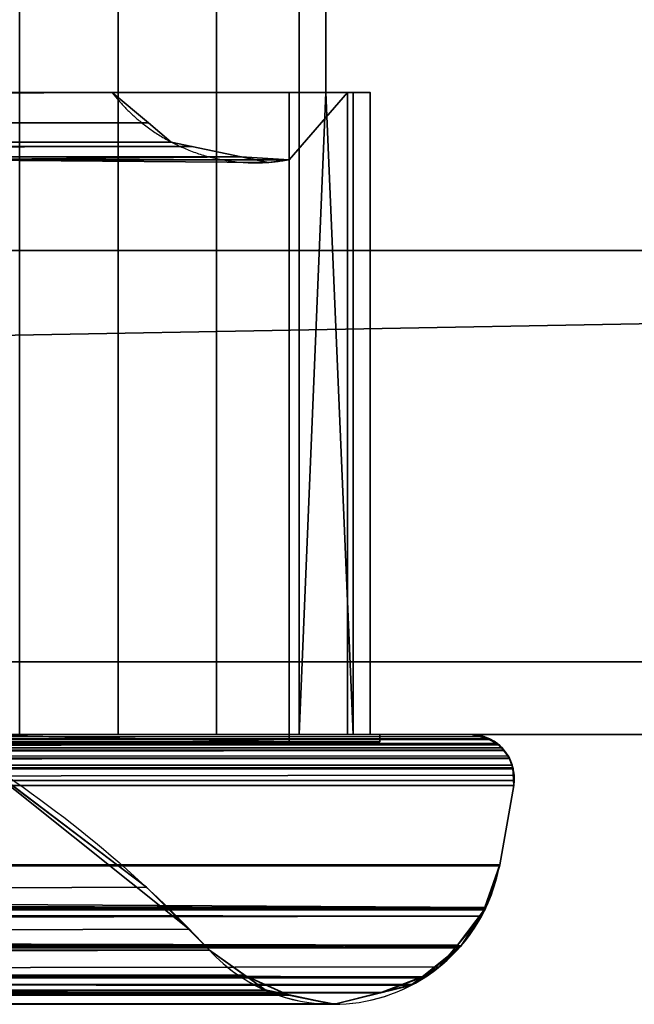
# Model space of a CAD drawing. Header units: millimetres. Extents: x -322 to 8072, y -96 to 57.
# Tile 35 of 256: x 180 to 197, y -47 to -20. Entities that reach past the tile are written whole.
import ezdxf

# ---------------------------------------------------------------- set-up
doc = ezdxf.new("R2010")
doc.units = ezdxf.units.MM
doc.layers.add('151', color=7, linetype='Continuous', true_color=0xffffff)

# ---------------------------------------------------------------- blocks, each defined once
blk = doc.blocks.new('UG_SURFACE_011')
at = {"layer": '151', "color": 252, "linetype": 'Continuous', "lineweight": 35}
for points in [[(309, 0, 2017), (-309, 0, 2017), (-309, -26, 2017), (309, -26, 2017)], [(179.586, 0, 448.47), (179.586, -39.3, 448.47), (182.299, -39.3, 447.95), (182.299, 0, 447.95)], [(182.299, 0, 1897.05), (182.299, -39.3, 1897.05), (179.586, -39.3, 1896.53), (179.586, 0, 1896.53)], [(182.299, 0, 447.95), (182.299, -39.3, 447.95), (185.003, -39.3, 448.52), (185.003, 0, 448.52)], [(185.003, 0, 1896.48), (185.003, -39.3, 1896.48), (182.299, -39.3, 1897.05), (182.299, 0, 1897.05)], [(185.003, 0, 448.52), (185.003, -39.3, 448.52), (187.275, -39.3, 450.092), (187.275, 0, 450.092)], [(187.275, 0, 1894.908), (187.275, -39.3, 1894.908), (185.003, -39.3, 1896.48), (185.003, 0, 1896.48)], [(188.014, -21.65, 451), (188.014, -17.65, 451), (187.275, 0, 450.092), (187.275, -39.3, 450.092)], [(187.275, -39.3, 1894.908), (187.275, 0, 1894.908), (188.014, -17.65, 1894), (188.014, -21.65, 1894)], [(-309, -26), (-309, -2), (309, -2), (309, -26)], [(188.014, -21.65, 1894), (188.014, -17.65, 1894), (-188.014, -17.65, 1894), (-188.014, -21.65, 1894)], [(188.014, -17.65, 451), (188.014, -21.65, 451), (-188.014, -21.65, 451), (-188.014, -17.65, 451)], [(-182.129, -21.65, 1890.128), (182.129, -21.65, 1890.128), (188.014, -21.65, 1894), (-188.014, -21.65, 1894)], [(0, -21.65, 454.872), (-182.129, -21.65, 454.872), (-188.014, -21.65, 451), (188.014, -21.65, 451)], [(183.132, -22.49, 1891.132), (182.129, -21.65, 1890.128), (-182.129, -21.65, 1890.128), (-183.132, -22.49, 1891.132)], [(0, -22.545, 453.868), (0, -21.65, 454.872), (182.129, -21.65, 454.872)], [(182.129, -21.65, 454.872), (183.132, -22.49, 453.868), (0, -22.545, 453.868)], [(188.014, -21.65, 451), (182.129, -21.65, 454.872), (0, -21.65, 454.872)], [(182.129, -21.65, 454.872), (188.762, -21.65, 452.42), (189.233, -21.65, 455.142), (188.613, -21.65, 457.835)], [(182.129, -21.65, 1890.128), (187, -21.65, 1884.922), (188.613, -21.65, 1887.165)], [(182.129, -21.65, 454.872), (188.014, -21.65, 451), (188.762, -21.65, 452.42)], [(188.613, -21.65, 1887.165), (189.233, -21.65, 1889.858), (188.762, -21.65, 1892.58), (182.129, -21.65, 1890.128)], [(188.613, -21.65, 457.835), (187, -21.65, 460.078), (182.129, -21.65, 454.872)], [(187, -21.65, 460.078), (187, -21.65, 1884.922), (182.129, -21.65, 1890.128), (182.129, -21.65, 454.872)], [(188.762, -21.65, 1892.58), (188.014, -21.65, 1894), (182.129, -21.65, 1890.128)], [(183.132, -22.49, 453.868), (182.129, -21.65, 454.872), (182.129, -21.65, 1890.128), (183.132, -22.49, 1891.132)], [(187, -23.5, 460.078), (187, -23.5, 1884.922), (187, -21.65, 1884.922), (187, -21.65, 460.078)], [(188.613, -21.65, 457.835), (188.613, -39.3, 457.835), (187, -39.3, 460.078), (187, -23.5, 460.078)], [(187, -23.5, 460.078), (187, -21.65, 460.078), (188.613, -21.65, 457.835)], [(188.613, -21.65, 1887.165), (187, -21.65, 1884.922), (187, -23.5, 1884.922)], [(187, -23.5, 1884.922), (187, -39.3, 1884.922), (188.613, -39.3, 1887.165), (188.613, -21.65, 1887.165)], [(188.014, -21.65, 451), (187.275, -39.3, 450.092), (188.762, -39.3, 452.42)], [(188.762, -39.3, 1892.58), (187.275, -39.3, 1894.908), (188.014, -21.65, 1894)], [(188.762, -39.3, 452.42), (188.762, -21.65, 452.42), (188.014, -21.65, 451)], [(188.014, -21.65, 1894), (188.762, -21.65, 1892.58), (188.762, -39.3, 1892.58)], [(189.233, -21.65, 455.142), (189.233, -39.3, 455.142), (188.613, -39.3, 457.835), (188.613, -21.65, 457.835)], [(188.613, -21.65, 1887.165), (188.613, -39.3, 1887.165), (189.233, -39.3, 1889.858), (189.233, -21.65, 1889.858)], [(188.762, -21.65, 452.42), (188.762, -39.3, 452.42), (189.233, -39.3, 455.142), (189.233, -21.65, 455.142)], [(189.233, -21.65, 1889.858), (189.233, -39.3, 1889.858), (188.762, -39.3, 1892.58), (188.762, -21.65, 1892.58)], [(183.759, -23.015, 1891.759), (-183.132, -22.49, 1891.132), (-183.759, -23.015, 1891.759)], [(183.759, -23.015, 1891.759), (183.132, -22.49, 1891.132), (-183.132, -22.49, 1891.132)], [(0, -22.859, 453.516), (0, -22.545, 453.868), (183.132, -22.49, 453.868)], [(183.132, -22.49, 453.868), (183.759, -23.015, 453.241), (0, -22.859, 453.516)], [(183.759, -23.015, 453.241), (183.132, -22.49, 1891.132), (183.759, -23.015, 1891.759)], [(183.759, -23.015, 453.241), (183.132, -22.49, 453.868), (183.132, -22.49, 1891.132)], [(183.759, -23.015, 453.241), (0, -23.185, 452.658), (0, -22.859, 453.516)], [(185.684, -23.416, 1893.684), (184.326, -23.133, 1892.326), (-184.326, -23.133, 1892.326), (-185.684, -23.416, 1893.684)], [(-183.759, -23.015, 1891.759), (-184.326, -23.133, 1892.326), (184.326, -23.133, 1892.326)], [(-183.759, -23.015, 1891.759), (184.326, -23.133, 1892.326), (183.759, -23.015, 1891.759)], [(183.759, -23.015, 453.241), (184.326, -23.133, 452.674), (0, -23.185, 452.658)], [(0, -23.505, 451.817), (0, -23.185, 452.658), (184.326, -23.133, 452.674)], [(184.326, -23.133, 452.674), (185.684, -23.416, 451.316), (0, -23.505, 451.817)], [(183.759, -23.015, 1891.759), (184.326, -23.133, 452.674), (183.759, -23.015, 453.241)], [(183.759, -23.015, 1891.759), (184.326, -23.133, 1892.326), (184.326, -23.133, 452.674)], [(185.684, -23.416, 451.316), (184.326, -23.133, 452.674), (184.326, -23.133, 1892.326), (185.684, -23.416, 1893.684)], [(-177.286, -23.5, 1895), (177.286, -23.5, 1895), (185.684, -23.416, 1893.684), (-185.684, -23.416, 1893.684)], [(185.684, -23.416, 451.316), (0, -23.503, 451.332), (0, -23.505, 451.817)], [(0, -23.503, 451.332), (185.684, -23.416, 451.316), (177.286, -23.5, 450)], [(185.684, -23.416, 451.316), (186.433, -23.573, 450.567), (177.286, -23.5, 450)], [(177.286, -23.5, 1895), (186.433, -23.573, 1894.433), (185.684, -23.416, 1893.684)], [(186.433, -23.573, 450.567), (187, -23.5, 450), (177.286, -23.5, 450)], [(177.286, -23.5, 1895), (187, -23.5, 1895), (186.433, -23.573, 1894.433)], [(177.286, -39.3, 450), (177.286, -23.5, 450), (187, -23.5, 450), (187, -39.5, 450)], [(187, -39.5, 1895), (187, -23.5, 1895), (177.286, -23.5, 1895), (177.286, -39.3, 1895)], [(185.684, -23.416, 451.316), (185.684, -23.416, 1893.684), (187, -23.5, 1884.922), (187, -23.5, 460.078)], [(185.684, -23.416, 1893.684), (186.433, -23.573, 1894.433), (187, -23.5, 1884.922)], [(187, -23.5, 460.078), (186.433, -23.573, 450.567), (185.684, -23.416, 451.316)], [(187, -23.5, 460.078), (187, -23.5, 450), (186.433, -23.573, 450.567)], [(186.433, -23.573, 1894.433), (187, -23.5, 1895), (187, -23.5, 1884.922)], [(187, -39.5, 450), (187, -23.5, 450), (187, -23.5, 460.078), (187, -39.3, 460.078)], [(187, -39.3, 1884.922), (187, -23.5, 1884.922), (187, -23.5, 1895), (187, -39.5, 1895)], [(-322, -26, 2030), (-322, -39.3, 2030), (322, -39.3, 2030), (322, -26, 2030)], [(-322, -26, 2030), (322, -26, 2030), (309, -26, 2017), (-309, -26, 2017)], [(-309, -26), (309, -26), (-322, -37.3)], [(309, -26), (322, -26), (322, -37.3), (-322, -37.3)], [(-322, -37.3), (322, -37.3), (322, -39.3, 2), (-322, -39.3, 2)], [(0, -39.3, 445), (-192, -39.3, 445), (-322, -39.3, 2), (322, -39.3, 2)], [(-192, -39.3, 1900), (192, -39.3, 1900), (322, -39.3, 2030), (-322, -39.3, 2030)], [(-192.558, -39.438, 1900.558), (-192.711, -39.553, 1900.711), (192.711, -39.553, 1900.711)], [(192.711, -39.553, 1900.711), (-192.481, -39.419, 1900.481), (-192.558, -39.438, 1900.558)], [(-192.481, -39.419, 1900.481), (192.481, -39.419, 1900.481), (-192.005, -39.3, 1900.005)], [(-192.481, -39.419, 1900.481), (192.558, -39.438, 1900.558), (192.481, -39.419, 1900.481)], [(192.481, -39.419, 1900.481), (192.481, -39.419, 1900.481), (-192.481, -39.419, 1900.481)], [(-192.481, -39.419, 1900.481), (192.711, -39.553, 1900.711), (192.558, -39.438, 1900.558)], [(192.481, -39.419, 1900.481), (-192, -39.3, 1900), (-192.005, -39.3, 1900.005)], [(-192, -39.3, 1900), (192.481, -39.419, 1900.481), (192.005, -39.3, 1900.005)], [(192.005, -39.3, 1900.005), (192, -39.3, 1900), (-192, -39.3, 1900)], [(-189.5, -39.3, 1897.5), (179.586, -39.3, 1896.53), (182.299, -39.3, 1897.05)], [(182.299, -39.3, 1897.05), (189.5, -39.3, 1897.5), (-189.5, -39.3, 1897.5)], [(-182.299, -39.3, 447.95), (-189.5, -39.3, 447.5), (189.5, -39.3, 447.5)], [(189.5, -39.5, 447.5), (189.5, -39.3, 447.5), (-189.5, -39.3, 447.5), (-189.5, -39.5, 447.5)], [(-189.5, -39.3, 1897.5), (189.5, -39.3, 1897.5), (189.5, -39.5, 1897.5), (-189.5, -39.5, 1897.5)], [(189.5, -39.5, 447.5), (-189.5, -39.5, 447.5), (-187, -39.5, 450), (187, -39.5, 450)], [(-189.5, -39.5, 1897.5), (189.5, -39.5, 1897.5), (187, -39.5, 1895), (-187, -39.5, 1895)], [(-177.286, -39.3, 450), (177.286, -39.3, 450), (187, -39.5, 450), (-187, -39.5, 450)], [(177.286, -39.3, 1895), (-177.286, -39.3, 1895), (-187, -39.5, 1895), (187, -39.5, 1895)], [(189.5, -39.3, 447.5), (-179.586, -39.3, 448.47), (-182.299, -39.3, 447.95)], [(-177.286, -39.3, 450), (-179.586, -39.3, 448.47), (189.5, -39.3, 447.5), (182.299, -39.3, 447.95)], [(182.299, -39.3, 447.95), (179.586, -39.3, 448.47), (-177.286, -39.3, 450)], [(322, -39.3, 2), (192, -39.3, 445), (0, -39.3, 445)], [(0, -39.402, 444.517), (192, -39.3, 445), (192.364, -39.357, 444.636)], [(0, -39.402, 444.517), (0, -39.3, 445), (192, -39.3, 445)], [(192.478, -39.42, 444.522), (0, -39.402, 444.517), (192.364, -39.357, 444.636)], [(0, -39.558, 444.297), (0, -39.402, 444.517), (192.478, -39.42, 444.522)], [(192.478, -39.42, 444.522), (192.713, -39.552, 444.287), (0, -39.558, 444.297)], [(189.5, -39.3, 1897.5), (182.299, -39.3, 1897.05), (185.003, -39.3, 1896.48)], [(185.003, -39.3, 448.52), (182.299, -39.3, 447.95), (189.5, -39.3, 447.5)], [(189.5, -39.3, 1897.5), (185.003, -39.3, 1896.48), (187.275, -39.3, 1894.908)], [(189.5, -39.3, 447.5), (187.275, -39.3, 450.092), (185.003, -39.3, 448.52)], [(187, -39.3, 460.078), (187, -39.3, 1884.922), (187, -39.5, 1895), (187, -39.5, 450)], [(187, -39.3, 460.078), (188.613, -39.3, 457.835), (189.5, -39.3, 1897.5), (189.233, -39.3, 1889.858)], [(189.233, -39.3, 1889.858), (188.613, -39.3, 1887.165), (187, -39.3, 460.078)], [(188.613, -39.3, 1887.165), (187, -39.3, 1884.922), (187, -39.3, 460.078)], [(187, -39.5, 450), (187, -39.5, 1895), (189.5, -39.5, 1897.5), (189.5, -39.5, 447.5)], [(189.5, -39.3, 1897.5), (187.275, -39.3, 1894.908), (188.762, -39.3, 1892.58)], [(188.762, -39.3, 452.42), (187.275, -39.3, 450.092), (189.5, -39.3, 447.5)], [(188.613, -39.3, 457.835), (189.233, -39.3, 455.142), (189.5, -39.3, 1897.5)], [(189.233, -39.3, 455.142), (188.762, -39.3, 452.42), (189.5, -39.3, 447.5)], [(188.762, -39.3, 1892.58), (189.233, -39.3, 1889.858), (189.5, -39.3, 1897.5)], [(189.5, -39.3, 447.5), (189.5, -39.3, 1897.5), (189.233, -39.3, 455.142)], [(189.5, -39.3, 1897.5), (189.5, -39.3, 447.5), (189.5, -39.5, 447.5), (189.5, -39.5, 1897.5)], [(322, -39.3, 2), (322, -39.3, 2030), (192, -39.3, 1900), (192, -39.3, 445)], [(192, -39.3, 1900), (192.478, -39.42, 444.522), (192.364, -39.357, 444.636)], [(192.478, -39.42, 444.522), (192, -39.3, 1900), (192.005, -39.3, 1900.005)], [(192.364, -39.357, 444.636), (192, -39.3, 445), (192, -39.3, 1900)], [(192.478, -39.42, 444.522), (192.005, -39.3, 1900.005), (192.481, -39.419, 1900.481)], [(192.364, -39.357, 444.636), (192.478, -39.42, 444.522), (192.478, -39.42, 444.522)], [(192.478, -39.42, 444.522), (192.481, -39.419, 1900.481), (192.713, -39.552, 444.287)], [(192.481, -39.419, 1900.481), (192.481, -39.419, 1900.481), (192.478, -39.42, 444.522)], [(192.713, -39.552, 444.287), (192.478, -39.42, 444.522), (192.478, -39.42, 444.522)], [(192.713, -39.552, 444.287), (192.481, -39.419, 1900.481), (192.558, -39.438, 1900.558)], [(192.558, -39.438, 1900.558), (192.711, -39.553, 1900.711), (192.713, -39.552, 444.287)], [(193.068, -39.953, 1901.068), (192.914, -39.737, 1900.914), (-192.914, -39.737, 1900.914), (-193.068, -39.953, 1901.068)], [(-192.865, -39.668, 1900.865), (-192.914, -39.737, 1900.914), (192.914, -39.737, 1900.914)], [(192.865, -39.668, 1900.865), (192.711, -39.553, 1900.711), (-192.711, -39.553, 1900.711), (-192.865, -39.668, 1900.865)], [(-192.865, -39.668, 1900.865), (192.914, -39.737, 1900.914), (192.865, -39.668, 1900.865)], [(177.856, -39.556, 1885.856), (183.078, -43.503, 1891.078), (-184.256, -44.651, 1892.256)], [(0, -39.734, 444.089), (0, -39.685, 444.119), (192.713, -39.552, 444.287)], [(192.713, -39.552, 444.287), (192.784, -39.591, 444.216), (0, -39.734, 444.089)], [(0, -39.685, 444.119), (0, -39.558, 444.297), (192.713, -39.552, 444.287)], [(0, -45.236, 452.187), (184.256, -44.651, 452.744), (177.856, -39.556, 459.144)], [(192.784, -39.591, 444.216), (192.91, -39.743, 444.09), (0, -39.734, 444.089)], [(0, -39.972, 443.946), (0, -39.734, 444.089), (192.91, -39.743, 444.09)], [(192.91, -39.743, 444.09), (193.032, -39.888, 443.968), (0, -39.972, 443.946)], [(184.256, -44.651, 452.744), (183.078, -43.503, 1891.078), (177.856, -39.556, 1885.856)], [(177.856, -39.556, 1885.856), (177.856, -39.556, 459.144), (184.256, -44.651, 452.744)], [(192.713, -39.552, 444.287), (192.711, -39.553, 1900.711), (192.865, -39.668, 1900.865)], [(192.865, -39.668, 1900.865), (192.784, -39.591, 444.216), (192.713, -39.552, 444.287)], [(192.865, -39.668, 1900.865), (192.91, -39.743, 444.09), (192.784, -39.591, 444.216)], [(192.865, -39.668, 1900.865), (192.914, -39.737, 1900.914), (192.91, -39.743, 444.09)], [(192.91, -39.743, 444.09), (192.914, -39.737, 1900.914), (193.068, -39.953, 1901.068)], [(193.068, -39.953, 1901.068), (193.032, -39.888, 443.968), (192.91, -39.743, 444.09)], [(193.071, -39.962, 1901.071), (-193.071, -39.962, 1901.071), (-193.163, -40.217, 1901.163), (193.163, -40.217, 1901.163)], [(-193.071, -39.962, 1901.071), (193.071, -39.962, 1901.071), (193.068, -39.953, 1901.068)], [(-193.068, -39.953, 1901.068), (-193.071, -39.962, 1901.071), (193.068, -39.953, 1901.068)], [(193.032, -39.888, 443.968), (193.067, -39.966, 443.933), (0, -39.972, 443.946)], [(0, -40.101, 443.868), (0, -39.972, 443.946), (193.067, -39.966, 443.933)], [(193.067, -39.966, 443.933), (193.145, -40.142, 443.855), (0, -40.101, 443.868)], [(193.071, -39.962, 1901.071), (193.067, -39.966, 443.933), (193.032, -39.888, 443.968)], [(193.068, -39.953, 1901.068), (193.071, -39.962, 1901.071), (193.032, -39.888, 443.968)], [(193.067, -39.966, 443.933), (193.071, -39.962, 1901.071), (193.163, -40.217, 1901.163)], [(193.163, -40.217, 1901.163), (193.145, -40.142, 443.855), (193.067, -39.966, 443.933)], [(-193.172, -40.242, 1901.172), (-193.198, -40.566, 1901.198), (193.163, -40.217, 1901.163)], [(193.172, -40.242, 1901.172), (193.163, -40.217, 1901.163), (-193.198, -40.566, 1901.198)], [(-193.198, -40.566, 1901.198), (193.198, -40.566, 1901.198), (193.172, -40.242, 1901.172)], [(193.163, -40.217, 1901.163), (-193.163, -40.217, 1901.163), (-193.172, -40.242, 1901.172)], [(0, -40.218, 443.852), (0, -40.101, 443.868), (193.145, -40.142, 443.855)], [(193.145, -40.142, 443.855), (193.159, -40.218, 443.841), (0, -40.218, 443.852)], [(0, -40.709, 443.818), (0, -40.565, 443.802), (193.159, -40.218, 443.841)], [(193.159, -40.218, 443.841), (193.197, -40.421, 443.803), (0, -40.709, 443.818)], [(0, -40.565, 443.802), (0, -40.218, 443.852), (193.159, -40.218, 443.841)], [(193.163, -40.217, 1901.163), (193.159, -40.218, 443.841), (193.145, -40.142, 443.855)], [(193.159, -40.218, 443.841), (193.163, -40.217, 1901.163), (193.172, -40.242, 1901.172)], [(193.182, -40.709, 1901.182), (193.197, -40.421, 443.803), (193.159, -40.218, 443.841)], [(193.172, -40.242, 1901.172), (193.198, -40.566, 1901.198), (193.159, -40.218, 443.841)], [(193.159, -40.218, 443.841), (193.198, -40.566, 1901.198), (193.182, -40.709, 1901.182)], [(-193.198, -40.566, 1901.198), (-193.182, -40.709, 1901.182), (193.182, -40.709, 1901.182), (193.198, -40.566, 1901.198)], [(193.197, -40.421, 443.803), (193.182, -40.709, 443.818), (0, -40.709, 443.818)], [(193.182, -40.709, 1901.182), (193.182, -40.709, 443.818), (193.197, -40.421, 443.803)], [(192.797, -42.882, 1900.797), (193.182, -40.709, 1901.182), (-193.182, -40.709, 1901.182), (-192.797, -42.882, 1900.797)], [(0, -40.709, 443.818), (193.182, -40.709, 443.818), (192.797, -42.882, 444.203), (0, -42.882, 444.203)], [(192.797, -42.882, 444.203), (193.182, -40.709, 443.818), (193.182, -40.709, 1901.182), (192.797, -42.882, 1900.797)], [(192.405, -44.077, 1900.405), (-192.797, -42.882, 1900.797), (-192.789, -42.925, 1900.789)], [(192.405, -44.077, 1900.405), (192.797, -42.882, 1900.797), (-192.797, -42.882, 1900.797)], [(192.405, -44.077, 1900.405), (-192.789, -42.925, 1900.789), (-192.384, -44.062, 1900.384)], [(0, -42.882, 444.203), (192.789, -42.925, 444.211), (192.384, -44.062, 444.616)], [(0, -42.882, 444.203), (192.797, -42.882, 444.203), (192.789, -42.925, 444.211)], [(192.384, -44.062, 444.616), (0, -44.048, 444.67), (0, -42.882, 444.203)], [(192.797, -42.882, 1900.797), (192.405, -44.077, 1900.405), (192.384, -44.062, 444.616)], [(192.384, -44.062, 444.616), (192.789, -42.925, 444.211), (192.797, -42.882, 1900.797)], [(192.789, -42.925, 444.211), (192.797, -42.882, 444.203), (192.797, -42.882, 1900.797)], [(183.078, -43.503, 1891.078), (-184.813, -45.236, 1892.813), (-184.256, -44.651, 1892.256)], [(183.078, -43.503, 1891.078), (184.813, -45.236, 1892.813), (-184.813, -45.236, 1892.813)], [(184.813, -45.236, 452.187), (184.813, -45.236, 1892.813), (183.078, -43.503, 1891.078)], [(184.256, -44.651, 452.744), (184.813, -45.236, 452.187), (183.078, -43.503, 1891.078)], [(-192.384, -44.062, 1900.384), (192.403, -44.085, 1900.403), (192.405, -44.077, 1900.405)], [(-192.384, -44.062, 1900.384), (-192.382, -44.07, 1900.382), (192.403, -44.085, 1900.403)], [(-192.382, -44.07, 1900.382), (191.729, -45.119, 1899.729), (192.389, -44.127, 1900.389)], [(-192.382, -44.07, 1900.382), (191.68, -45.159, 1899.68), (191.729, -45.119, 1899.729)], [(191.68, -45.159, 1899.68), (-192.382, -44.07, 1900.382), (-192.301, -44.296, 1900.301)], [(192.389, -44.127, 1900.389), (192.403, -44.085, 1900.403), (-192.382, -44.07, 1900.382)], [(0, -44.048, 444.67), (192.384, -44.062, 444.616), (192.301, -44.296, 444.699)], [(192.301, -44.296, 444.699), (0, -44.644, 444.909), (0, -44.048, 444.67)], [(192.405, -44.077, 1900.405), (192.403, -44.085, 1900.403), (191.636, -45.092, 445.364)], [(191.636, -45.092, 445.364), (192.301, -44.296, 444.699), (192.405, -44.077, 1900.405)], [(191.636, -45.092, 445.364), (192.403, -44.085, 1900.403), (192.389, -44.127, 1900.389)], [(192.301, -44.296, 444.699), (192.384, -44.062, 444.616), (192.405, -44.077, 1900.405)], [(-192.301, -44.296, 1900.301), (-191.636, -45.092, 1899.636), (191.668, -45.168, 1899.668)], [(191.668, -45.168, 1899.668), (191.68, -45.159, 1899.68), (-192.301, -44.296, 1900.301)], [(0, -44.644, 444.909), (192.301, -44.296, 444.699), (191.636, -45.092, 445.364)], [(192.389, -44.127, 1900.389), (191.729, -45.119, 1899.729), (191.636, -45.092, 445.364)], [(191.636, -45.092, 445.364), (0, -45.108, 445.377), (0, -44.644, 444.909)], [(0, -45.236, 452.187), (184.813, -45.236, 452.187), (184.256, -44.651, 452.744)], [(-191.636, -45.092, 1899.636), (-191.626, -45.104, 1899.626), (191.668, -45.168, 1899.668)], [(190.663, -45.966, 1898.663), (-191.626, -45.104, 1899.626), (-191.134, -45.692, 1899.135)], [(190.663, -45.966, 1898.663), (191.668, -45.168, 1899.668), (-191.626, -45.104, 1899.626)], [(0, -45.997, 446.324), (191.636, -45.092, 445.364), (191.134, -45.692, 445.866)], [(0, -45.997, 446.324), (0, -45.964, 446.239), (191.636, -45.092, 445.364)], [(0, -45.964, 446.239), (0, -45.108, 445.377), (191.636, -45.092, 445.364)], [(191.668, -45.168, 1899.668), (190.663, -45.966, 1898.663), (190.675, -45.991, 446.325)], [(190.675, -45.991, 446.325), (191.134, -45.692, 445.866), (191.668, -45.168, 1899.668)], [(191.134, -45.692, 445.866), (191.636, -45.092, 445.364), (191.668, -45.168, 1899.668)], [(191.636, -45.092, 445.364), (191.68, -45.159, 1899.68), (191.668, -45.168, 1899.668)], [(191.729, -45.119, 1899.729), (191.68, -45.159, 1899.68), (191.636, -45.092, 445.364)], [(185.774, -45.919, 1893.774), (-185.775, -45.916, 1893.775), (-184.813, -45.236, 1892.813)], [(-184.813, -45.236, 1892.813), (184.813, -45.236, 1892.813), (185.774, -45.919, 1893.774)], [(0, -45.783, 451.581), (185.82, -45.947, 451.18), (184.813, -45.236, 452.187)], [(184.813, -45.236, 452.187), (0, -45.236, 452.187), (0, -45.783, 451.581)], [(185.774, -45.919, 1893.774), (184.813, -45.236, 452.187), (185.82, -45.947, 451.18)], [(185.774, -45.919, 1893.774), (184.813, -45.236, 1892.813), (184.813, -45.236, 452.187)], [(190.663, -45.966, 1898.663), (-191.134, -45.692, 1899.135), (-190.675, -45.991, 1898.675)], [(191.134, -45.692, 445.866), (190.675, -45.991, 446.325), (0, -45.997, 446.324)], [(-190.675, -45.991, 1898.675), (190.645, -45.981, 1898.645), (190.663, -45.966, 1898.663)], [(-190.675, -45.991, 1898.675), (-190.656, -46.004, 1898.656), (190.645, -45.981, 1898.645)], [(190.396, -46.179, 1898.396), (190.645, -45.981, 1898.645), (-190.656, -46.004, 1898.656)], [(-190.656, -46.004, 1898.656), (189.517, -46.398, 1897.517), (190.396, -46.179, 1898.396)], [(189.517, -46.398, 1897.517), (-190.656, -46.004, 1898.656), (-190.346, -46.205, 1898.346)], [(185.819, -45.951, 1893.819), (-186.953, -46.459, 1894.953), (-186.373, -46.338, 1894.373)], [(185.819, -45.951, 1893.819), (186.346, -46.326, 1894.346), (-186.953, -46.459, 1894.953)], [(185.774, -45.919, 1893.774), (-186.373, -46.338, 1894.373), (-185.82, -45.947, 1893.82)], [(-186.373, -46.338, 1894.373), (185.774, -45.919, 1893.774), (185.819, -45.951, 1893.819)], [(-185.82, -45.947, 1893.82), (-185.775, -45.916, 1893.775), (185.774, -45.919, 1893.774)], [(0, -45.783, 451.581), (0, -45.972, 451.182), (185.82, -45.947, 451.18)], [(186.373, -46.338, 450.627), (185.82, -45.947, 451.18), (185.82, -45.947, 451.18), (0, -45.972, 451.182)], [(186.373, -46.338, 450.627), (0, -45.972, 451.182), (0, -46.532, 449.999)], [(190.675, -45.991, 446.325), (190.675, -45.991, 446.325), (0, -45.997, 446.324)], [(0, -45.997, 446.324), (190.675, -45.991, 446.325), (190.346, -46.205, 446.654)], [(0, -45.997, 446.324), (189.518, -46.407, 447.482), (189.518, -46.407, 447.482)], [(190.346, -46.205, 446.654), (189.518, -46.407, 447.482), (0, -45.997, 446.324)], [(189.518, -46.407, 447.482), (0, -46.458, 447.494), (0, -45.997, 446.324)], [(185.82, -45.947, 451.18), (185.819, -45.951, 1893.819), (185.774, -45.919, 1893.774)], [(186.346, -46.326, 1894.346), (185.819, -45.951, 1893.819), (185.82, -45.947, 451.18)], [(185.82, -45.947, 451.18), (185.82, -45.947, 451.18), (185.819, -45.951, 1893.819)], [(186.953, -46.454, 1894.953), (185.82, -45.947, 451.18), (186.373, -46.338, 450.627)], [(186.953, -46.454, 1894.953), (186.346, -46.326, 1894.346), (185.82, -45.947, 451.18)], [(189.518, -46.407, 447.482), (190.663, -45.966, 1898.663), (190.645, -45.981, 1898.645)], [(190.663, -45.966, 1898.663), (189.518, -46.407, 447.482), (190.346, -46.205, 446.654)], [(189.518, -46.407, 447.482), (190.645, -45.981, 1898.645), (190.396, -46.179, 1898.396)], [(190.663, -45.966, 1898.663), (190.346, -46.205, 446.654), (190.675, -45.991, 446.325)], [(190.675, -45.991, 446.325), (190.675, -45.991, 446.325), (190.663, -45.966, 1898.663)], [(189.517, -46.398, 1897.517), (-190.346, -46.205, 1898.346), (-189.518, -46.407, 1897.518)], [(190.396, -46.179, 1898.396), (189.517, -46.398, 1897.517), (189.518, -46.407, 447.482)], [(-189.518, -46.407, 1897.518), (189.488, -46.405, 1897.488), (189.517, -46.398, 1897.517)], [(-189.518, -46.407, 1897.518), (-189.49, -46.413, 1897.49), (189.488, -46.405, 1897.488)], [(188.287, -46.703, 1896.287), (189.488, -46.405, 1897.488), (-189.49, -46.413, 1897.49)], [(188.287, -46.703, 1896.287), (-189.49, -46.413, 1897.49), (-188.287, -46.706, 1896.287)], [(187, -46.464, 1895), (-188.249, -46.715, 1896.249), (-188.229, -46.72, 1896.229)], [(187, -46.464, 1895), (188.219, -46.72, 1896.219), (-188.249, -46.715, 1896.249)], [(186.953, -46.454, 1894.953), (-188.229, -46.72, 1896.229), (-188.219, -46.72, 1896.219)], [(-188.229, -46.72, 1896.229), (186.953, -46.454, 1894.953), (187, -46.464, 1895)], [(-188.219, -46.72, 1896.219), (-188.209, -46.72, 1896.209), (186.953, -46.454, 1894.953)], [(186.953, -46.454, 1894.953), (-188.209, -46.72, 1896.209), (-186.999, -46.468, 1894.999)], [(-186.999, -46.468, 1894.999), (-186.953, -46.459, 1894.953), (186.953, -46.454, 1894.953)], [(186.346, -46.326, 1894.346), (186.953, -46.454, 1894.953), (-186.953, -46.459, 1894.953)], [(0, -46.532, 449.999), (186.999, -46.468, 450.001), (186.373, -46.338, 450.627)], [(189.518, -46.407, 447.482), (0, -46.628, 448.708), (0, -46.652, 447.986)], [(0, -46.628, 448.708), (189.518, -46.407, 447.482), (188.287, -46.706, 448.713)], [(0, -46.652, 447.986), (0, -46.458, 447.494), (189.518, -46.407, 447.482)], [(188.209, -46.72, 448.791), (186.999, -46.468, 450.001), (0, -46.532, 449.999)], [(186.999, -46.468, 450.001), (186.999, -46.468, 450.001), (0, -46.532, 449.999)], [(0, -46.532, 449.999), (188.229, -46.72, 448.771), (188.219, -46.72, 448.781)], [(188.219, -46.72, 448.781), (188.209, -46.72, 448.791), (0, -46.532, 449.999)], [(188.229, -46.72, 448.771), (0, -46.532, 449.999), (0, -46.589, 449.879)], [(187, -46.464, 1895), (186.373, -46.338, 450.627), (186.999, -46.468, 450.001)], [(186.373, -46.338, 450.627), (187, -46.464, 1895), (186.953, -46.454, 1894.953)], [(186.999, -46.468, 450.001), (186.999, -46.468, 450.001), (187, -46.464, 1895)], [(188.219, -46.72, 1896.219), (187, -46.464, 1895), (186.999, -46.468, 450.001)], [(188.249, -46.713, 1896.249), (186.999, -46.468, 450.001), (188.209, -46.72, 448.791)], [(188.249, -46.713, 1896.249), (188.219, -46.72, 1896.219), (186.999, -46.468, 450.001)], [(189.488, -46.405, 1897.488), (188.287, -46.706, 448.713), (189.518, -46.407, 447.482)], [(189.488, -46.405, 1897.488), (188.287, -46.703, 1896.287), (188.287, -46.706, 448.713)], [(189.518, -46.407, 447.482), (189.517, -46.398, 1897.517), (189.488, -46.405, 1897.488)], [(189.518, -46.407, 447.482), (189.518, -46.407, 447.482), (189.517, -46.398, 1897.517)], [(-188.287, -46.706, 1896.287), (188.249, -46.713, 1896.249), (188.287, -46.703, 1896.287)], [(-188.287, -46.706, 1896.287), (-188.249, -46.715, 1896.249), (188.249, -46.713, 1896.249)], [(188.219, -46.72, 1896.219), (188.249, -46.713, 1896.249), (-188.249, -46.715, 1896.249)], [(0, -46.589, 449.879), (188.287, -46.706, 448.713), (188.229, -46.72, 448.771)], [(0, -46.589, 449.879), (0, -46.628, 448.708), (188.287, -46.706, 448.713)], [(188.287, -46.706, 448.713), (188.287, -46.706, 448.713), (0, -46.628, 448.708)], [(188.287, -46.703, 1896.287), (188.209, -46.72, 448.791), (188.219, -46.72, 448.781)], [(188.209, -46.72, 448.791), (188.287, -46.703, 1896.287), (188.249, -46.713, 1896.249)], [(188.219, -46.72, 448.781), (188.229, -46.72, 448.771), (188.287, -46.703, 1896.287)], [(188.287, -46.703, 1896.287), (188.229, -46.72, 448.771), (188.287, -46.706, 448.713)], [(188.287, -46.706, 448.713), (188.287, -46.706, 448.713), (188.287, -46.703, 1896.287)]]:
    blk.add_3dface(points, dxfattribs=at)

msp = doc.modelspace()

# ---------------------------------------------------------------- linework, layer by layer
at = {"layer": '151', "color": 253, "linetype": 'Continuous', "lineweight": -3}
for p, q in [((188.014, -21.65, 1894), (188.014, -17.65, 1894)), ((188.014, -17.65, 451), (188.014, -21.65, 451)), ((188.014, -21.65, 1894), (-188.014, -21.65, 1894)), ((-188.014, -21.65, 451), (188.014, -21.65, 451)), ((187, -21.65, 1884.922), (187, -23.5, 1884.922)), ((187, -21.65, 460.078), (187, -23.5, 460.078)), ((187, -21.65, 1884.922), (187, -21.65, 460.078)), ((177.286, -23.5, 450), (187, -23.5, 450)), ((187, -23.5, 1895), (177.286, -23.5, 1895)), ((187, -23.5, 450), (187, -23.5, 460.078)), ((187, -39.5, 1895), (187, -23.5, 1895)), ((187, -23.5, 1884.922), (187, -39.3, 1884.922)), ((187, -23.5, 460.078), (187, -23.5, 1884.922)), ((187, -39.5, 450), (187, -23.5, 450)), ((187, -23.5, 1884.922), (187, -23.5, 1895)), ((187, -23.5, 460.078), (187, -39.3, 460.078)), ((322, -26, 2030), (-322, -26, 2030)), ((309, -26, 2017), (-309, -26, 2017)), ((322, -37.3), (-322, -37.3)), ((-322, -39.3, 2030), (322, -39.3, 2030)), ((-322, -39.3, 2), (322, -39.3, 2)), ((189.5, -39.3, 1897.5), (-189.5, -39.3, 1897.5)), ((-189.5, -39.3, 447.5), (189.5, -39.3, 447.5)), ((-189.5, -39.5, 447.5), (189.5, -39.5, 447.5)), ((189.5, -39.5, 1897.5), (-189.5, -39.5, 1897.5)), ((-187, -39.5, 450), (187, -39.5, 450)), ((187, -39.5, 1895), (-187, -39.5, 1895)), ((187, -39.3, 1884.922), (187, -39.3, 460.078)), ((187, -39.5, 450), (187, -39.5, 1895)), ((189.5, -39.5, 447.5), (189.5, -39.3, 447.5)), ((189.5, -39.5, 1897.5), (189.5, -39.3, 1897.5)), ((189.5, -39.3, 447.5), (189.5, -39.3, 1897.5)), ((189.5, -39.5, 447.5), (189.5, -39.5, 1897.5)), ((193.182, -40.709, 1901.182), (-193.182, -40.709, 1901.182)), ((0, -40.709, 443.818), (193.182, -40.709, 443.818)), ((193.182, -40.709, 443.818), (192.797, -42.882, 444.203)), ((193.182, -40.709, 1901.182), (192.797, -42.882, 1900.797)), ((193.182, -40.709, 443.818), (193.182, -40.709, 1901.182))]:
    msp.add_line(p, q, dxfattribs=at)
at = {"layer": '151', "color": 253, "linetype": 'Continuous', "lineweight": -3, "extrusion": (0, 1, 5.41234e-13)}
for centre, start, end in [((-182.235, 454.95, -21.65), 132.8966, 214.3502), ((-182.235, 1890.05, -21.65), 145.6498, 227.1034)]:
    msp.add_arc(centre, 7, start, end, dxfattribs=at)
at = {"layer": '151', "color": 253, "linetype": 'Continuous', "lineweight": -3, "extrusion": (0, 1, 0)}
for centre, start, end in [((-182.235, 454.95, -39.3), 132.8966, 315), ((-182.235, 1890.05, -39.3), 45, 227.1034)]:
    msp.add_arc(centre, 7, start, end, dxfattribs=at)
at = {"layer": '151', "color": 253, "linetype": 'Continuous', "lineweight": -3}
for points, degree in [([(-182.129, -21.65, 1890.129), (182.129, -21.65, 1890.129)], 1), ([(182.129, -21.65, 454.871), (0, -21.65, 454.871)], 1), ([(182.129, -21.65, 1890.129), (182.129, -21.65, 454.871)], 1), ([(192, -39.3, 1900), (64, -39.3, 1900), (-64, -39.3, 1900), (-192, -39.3, 1900)], 3), ([(0, -39.3, 445), (64, -39.3, 445), (128, -39.3, 445), (192, -39.3, 445)], 3), ([(192, -39.3, 445), (192, -39.3, 930), (192, -39.3, 1415), (192, -39.3, 1900)], 3), ([(177.856, -39.556, 459.144), (180.322, -41.059, 456.678), (182.676, -42.937, 454.324), (184.813, -45.236, 452.187)], 3), ([(177.856, -39.556, 1885.856), (180.323, -41.06, 1888.323), (182.675, -42.936, 1890.675), (184.813, -45.236, 1892.813)], 3), ([(192.797, -42.882, 1900.797), (64.266, -42.882, 1900.797), (-64.266, -42.882, 1900.797), (-192.797, -42.882, 1900.797)], 3), ([(0, -42.882, 444.203), (64.266, -42.882, 444.203), (128.531, -42.882, 444.203), (192.797, -42.882, 444.203)], 3), ([(192.797, -42.882, 444.203), (192.797, -42.882, 929.734), (192.797, -42.882, 1415.266), (192.797, -42.882, 1900.797)], 3), ([(184.813, -45.236, 1892.813), (61.604, -45.236, 1892.813), (-61.604, -45.236, 1892.813), (-184.813, -45.236, 1892.813)], 3), ([(0, -45.236, 452.187), (61.604, -45.236, 452.187), (123.209, -45.236, 452.187), (184.813, -45.236, 452.187)], 3), ([(184.813, -45.236, 452.187), (184.813, -45.236, 932.396), (184.813, -45.236, 1412.604), (184.813, -45.236, 1892.813)], 3), ([(184.813, -45.236, 452.187), (185.782, -46.279, 451.218), (187.016, -46.72, 449.984), (188.219, -46.72, 448.781)], 3)]:
    msp.add_open_spline(points, degree=degree, dxfattribs=at)
for points in [[(182.129, -21.65, 454.871), (182.993, -22.764, 454.007), (184.214, -23.515, 452.786), (185.623, -23.758, 451.377), (187, -23.5, 450)], [(182.129, -21.65, 1890.129), (182.993, -22.764, 1890.993), (184.214, -23.515, 1892.214), (185.623, -23.758, 1893.623), (187, -23.5, 1895)]]:
    msp.add_rational_spline(points, [0.987942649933, 0.918140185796, 0.896882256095, 0.924168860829, 1], degree=4, dxfattribs=at)
for points, knots in [([(193.182, -40.709, 443.818), (193.218, -40.504, 443.782), (193.197, -40.287, 443.803), (193.065, -39.912, 443.935), (192.958, -39.758, 444.042), (192.594, -39.404, 444.406), (192.296, -39.3, 444.704), (192, -39.3, 445)], [0, 0, 0, 0, 0.25, 0.25, 0.5, 0.5, 1, 1, 1, 1]), ([(193.182, -40.709, 1901.182), (193.218, -40.506, 1901.218), (193.197, -40.285, 1901.197), (193.065, -39.913, 1901.065), (192.958, -39.758, 1900.958), (192.592, -39.402, 1900.592), (192.292, -39.3, 1900.292), (192, -39.3, 1900)], [0, 0, 0, 0, 0.25, 0.25, 0.5, 0.5, 1, 1, 1, 1]), ([(188.219, -46.72, 1896.219), (189.17, -46.72, 1897.17), (190.125, -46.438, 1898.125), (191.805, -45.208, 1899.805), (192.563, -44.204, 1900.563), (192.797, -42.882, 1900.797)], [0, 0, 0, 0, 0.5, 0.5, 1, 1, 1, 1]), ([(188.219, -46.72, 448.781), (189.162, -46.72, 447.838), (190.119, -46.443, 446.881), (191.392, -45.509, 445.608), (191.78, -45.117, 445.22), (192.426, -44.135, 444.574), (192.679, -43.545, 444.321), (192.797, -42.882, 444.203)], [0, 0, 0, 0, 0.5, 0.5, 0.75, 0.75, 1, 1, 1, 1]), ([(184.813, -45.236, 1892.813), (185.3, -45.76, 1893.3), (185.849, -46.121, 1893.849), (187.016, -46.606, 1895.016), (187.612, -46.72, 1895.612), (188.219, -46.72, 1896.219)], [0, 0, 0, 0, 0.5, 0.5, 1, 1, 1, 1])]:
    msp.add_open_spline(points, degree=3, knots=knots, dxfattribs=at)

# ---------------------------------------------------------------- block references
msp.add_blockref('UG_SURFACE_011', (0, 0), dxfattribs=at)

doc.saveas('drawing.dxf')
